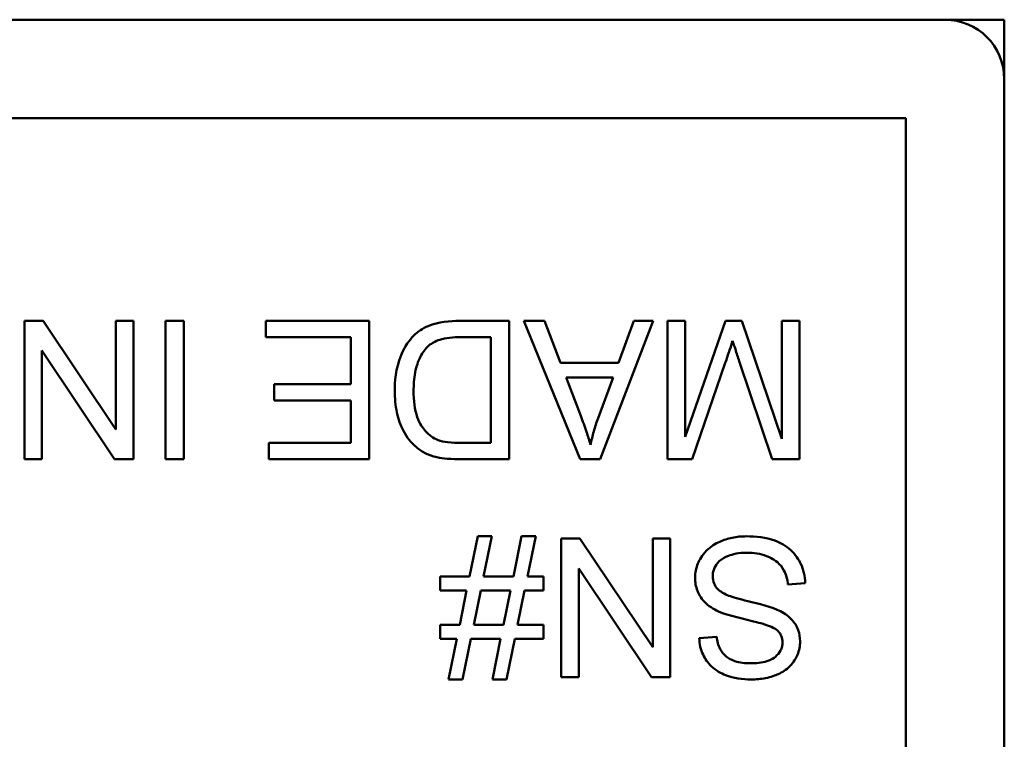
# Model space of a CAD drawing. Header units: inches. Extents: x 7.7 to 68.4, y -5.1 to 39.9.
# Tile 171 of 172: x 60.903 to 61.401, y 38.612 to 38.976. Entities that reach past the tile are written whole.
import ezdxf

# ---------------------------------------------------------------- set-up
doc = ezdxf.new("R2010")
doc.units = ezdxf.units.IN
doc.header["$MEASUREMENT"] = 0
doc.layers.add('Visible Edges(ROSSANSI)', color=7, linetype='Continuous', lineweight=50)

msp = doc.modelspace()

# ---------------------------------------------------------------- linework, layer by layer
at = {"layer": 'Visible Edges(ROSSANSI)'}
for p, q in [((59.93084, 38.97599), (61.37084, 38.97599)), ((61.37084, 38.97599), (61.40084, 38.97599)), ((61.40084, 38.97599), (61.40084, 38.94599)), ((61.40084, 38.94599), (61.40084, 38.25599)), ((59.9506, 38.92623), (61.35109, 38.92623)), ((61.35109, 38.92623), (61.35109, 38.27574)), ((60.91442, 38.82367), (60.90492, 38.82367)), ((60.90492, 38.82367), (60.90492, 38.75367)), ((60.95123, 38.76872), (60.91442, 38.82367)), ((60.96009, 38.82367), (60.95123, 38.82367)), ((60.95123, 38.82367), (60.95123, 38.76872)), ((60.96009, 38.75367), (60.96009, 38.82367)), ((60.98559, 38.82367), (60.97631, 38.82367)), ((60.97631, 38.82367), (60.97631, 38.75367)), ((60.98559, 38.75367), (60.98559, 38.82367)), ((61.07939, 38.82367), (61.0271, 38.82367)), ((61.0271, 38.82367), (61.0271, 38.8154)), ((61.07939, 38.75367), (61.07939, 38.82367)), ((61.15024, 38.82367), (61.12495, 38.82367)), ((61.15024, 38.75367), (61.15024, 38.82367)), ((61.16817, 38.82367), (61.1576, 38.82367)), ((61.1576, 38.82367), (61.1862, 38.75367)), ((61.17628, 38.80249), (61.16817, 38.82367)), ((61.19623, 38.75367), (61.22312, 38.82367)), ((61.2133, 38.82367), (61.20562, 38.80249)), ((61.22312, 38.82367), (61.2133, 38.82367)), ((61.23929, 38.82367), (61.23038, 38.82367)), ((61.23038, 38.82367), (61.23038, 38.75367)), ((61.25972, 38.82367), (61.23929, 38.76509)), ((61.23929, 38.76509), (61.23929, 38.82367)), ((61.26804, 38.82367), (61.25972, 38.82367)), ((61.28832, 38.76407), (61.26804, 38.82367)), ((61.29723, 38.82367), (61.28832, 38.82367)), ((61.28832, 38.82367), (61.28832, 38.76407)), ((61.29723, 38.75367), (61.29723, 38.82367)), ((61.0271, 38.8154), (61.0701, 38.8154)), ((61.0701, 38.8154), (61.0701, 38.79161)), ((61.12602, 38.8154), (61.14096, 38.8154)), ((61.14096, 38.8154), (61.14096, 38.76194)), ((60.91378, 38.75367), (60.91378, 38.80862)), ((60.91378, 38.80862), (60.95059, 38.75367)), ((61.20562, 38.80249), (61.17628, 38.80249)), ((61.26671, 38.80324), (61.2833, 38.75367)), ((61.24281, 38.75367), (61.25961, 38.80238)), ((61.18652, 38.77555), (61.17916, 38.79497)), ((61.17916, 38.79497), (61.20295, 38.79497)), ((61.20295, 38.79497), (61.19522, 38.77443)), ((61.0701, 38.79161), (61.03131, 38.79161)), ((61.03131, 38.79161), (61.03131, 38.78334)), ((61.03131, 38.78334), (61.0701, 38.78334)), ((61.0701, 38.78334), (61.0701, 38.76194)), ((61.0701, 38.76194), (61.0287, 38.76194)), ((61.0287, 38.76194), (61.0287, 38.75367)), ((61.14096, 38.76194), (61.12623, 38.76194)), ((60.90492, 38.75367), (60.91378, 38.75367)), ((60.95059, 38.75367), (60.96009, 38.75367)), ((60.97631, 38.75367), (60.98559, 38.75367)), ((61.0287, 38.75367), (61.07939, 38.75367)), ((61.12612, 38.75367), (61.15024, 38.75367)), ((61.1862, 38.75367), (61.19623, 38.75367)), ((61.23038, 38.75367), (61.24281, 38.75367)), ((61.2833, 38.75367), (61.29723, 38.75367)), ((61.13434, 38.71469), (61.13018, 38.69436)), ((61.14149, 38.71469), (61.13434, 38.71469)), ((61.13733, 38.69436), (61.14149, 38.71469)), ((61.15654, 38.71469), (61.15237, 38.69436)), ((61.16368, 38.71469), (61.15654, 38.71469)), ((61.15952, 38.69436), (61.16368, 38.71469)), ((61.18609, 38.71351), (61.1766, 38.71351)), ((61.1766, 38.71351), (61.1766, 38.64351)), ((61.22291, 38.65856), (61.18609, 38.71351)), ((61.23176, 38.71351), (61.22291, 38.71351)), ((61.22291, 38.71351), (61.22291, 38.65856)), ((61.23176, 38.64351), (61.23176, 38.71351)), ((61.18545, 38.64351), (61.18545, 38.69847)), ((61.18545, 38.69847), (61.22227, 38.64351)), ((61.13018, 38.69436), (61.1154, 38.69436)), ((61.1154, 38.69436), (61.1154, 38.68726)), ((61.15237, 38.69436), (61.13733, 38.69436)), ((61.16758, 38.69436), (61.15952, 38.69436)), ((61.16758, 38.68726), (61.16758, 38.69436)), ((61.29136, 38.69025), (61.30011, 38.691)), ((61.1154, 38.68726), (61.12874, 38.68726)), ((61.12874, 38.68726), (61.12522, 38.66992)), ((61.13237, 38.66992), (61.13589, 38.68726)), ((61.13589, 38.68726), (61.15093, 38.68726)), ((61.15093, 38.68726), (61.14736, 38.66992)), ((61.15456, 38.66992), (61.15808, 38.68726)), ((61.15808, 38.68726), (61.16758, 38.68726)), ((61.12522, 38.66992), (61.1154, 38.66992)), ((61.1154, 38.66992), (61.1154, 38.66283)), ((61.14736, 38.66992), (61.13237, 38.66992)), ((61.16758, 38.66992), (61.15456, 38.66992)), ((61.16758, 38.66283), (61.16758, 38.66992)), ((61.25529, 38.66389), (61.24644, 38.6632)), ((61.1154, 38.66283), (61.12372, 38.66283)), ((61.12372, 38.66283), (61.11956, 38.64234)), ((61.12671, 38.64234), (61.13093, 38.66283)), ((61.13093, 38.66283), (61.14592, 38.66283)), ((61.14592, 38.66283), (61.14176, 38.64234)), ((61.14891, 38.64234), (61.15307, 38.66283)), ((61.15307, 38.66283), (61.16758, 38.66283)), ((61.1766, 38.64351), (61.18545, 38.64351)), ((61.22227, 38.64351), (61.23176, 38.64351)), ((61.11956, 38.64234), (61.12671, 38.64234)), ((61.14176, 38.64234), (61.14891, 38.64234))]:
    msp.add_line(p, q, dxfattribs=at)
msp.add_arc((61.37084, 38.94599), 0.03, 0, 90, dxfattribs=at)
for points, knots in [([(61.12495, 38.82367), (61.12046, 38.82367), (61.11458, 38.82322), (61.10646, 38.81986), (61.10409, 38.81827), (61.09974, 38.81388), (61.09751, 38.81104), (61.09275, 38.79933), (61.09235, 38.79261), (61.09235, 38.7883)], [-0.1200795, -0.1200795, -0.1200795, -0.1200795, -0.0782796, -0.0782796, -0.0553638, -0.0553638, -0.0328697, -0.0328697, 0, 0, 0, 0]), ([(61.10889, 38.81049), (61.10969, 38.81131), (61.11061, 38.812), (61.11294, 38.81335), (61.11428, 38.81385), (61.11805, 38.81507), (61.12191, 38.8154), (61.12602, 38.8154)], [-0.04708302, -0.04708302, -0.04708302, -0.04708302, -0.04035783, -0.04035783, -0.03126514, -0.03126514, 0, 0, 0, 0]), ([(61.25961, 38.80238), (61.26034, 38.80449), (61.26112, 38.80677), (61.26232, 38.81037), (61.26289, 38.81209), (61.26335, 38.81359)], [-0.02908715, -0.02908715, -0.02908715, -0.02908715, -0.01194965, -0.01194965, 0, 0, 0, 0]), ([(61.26335, 38.81359), (61.26377, 38.81223), (61.26429, 38.81064), (61.26536, 38.80732), (61.26606, 38.8052), (61.26671, 38.80324)], [-0.02649368, -0.02649368, -0.02649368, -0.02649368, -0.01572996, -0.01572996, 0, 0, 0, 0]), ([(61.1019, 38.78814), (61.1019, 38.79124), (61.10211, 38.79444), (61.10333, 38.80091), (61.10425, 38.80321), (61.10599, 38.80691), (61.10725, 38.80886), (61.10889, 38.81049)], [-0.04322359, -0.04322359, -0.04322359, -0.04322359, -0.03115537, -0.03115537, -0.01763793, -0.01763793, 0, 0, 0, 0]), ([(61.09235, 38.7883), (61.09235, 38.7846), (61.09267, 38.78089), (61.09419, 38.77382), (61.09528, 38.77074), (61.09842, 38.76479), (61.10063, 38.76201), (61.1034, 38.7597)], [-0.07618913, -0.07618913, -0.07618913, -0.07618913, -0.05129348, -0.05129348, -0.02748299, -0.02748299, 0, 0, 0, 0]), ([(61.11428, 38.76338), (61.11308, 38.76384), (61.11196, 38.76445), (61.10981, 38.76598), (61.10882, 38.76691), (61.10657, 38.76947), (61.10498, 38.77156), (61.10238, 38.77884), (61.1019, 38.78348), (61.1019, 38.78814)], [-0.1050644, -0.1050644, -0.1050644, -0.1050644, -0.0860517, -0.0860517, -0.0659504, -0.0659504, -0.0354965, -0.0354965, 0, 0, 0, 0]), ([(61.19143, 38.76103), (61.19083, 38.76316), (61.19011, 38.7654), (61.1885, 38.77015), (61.1875, 38.77291), (61.18652, 38.77555)], [-0.03821039, -0.03821039, -0.03821039, -0.03821039, -0.02142386, -0.02142386, 0, 0, 0, 0]), ([(61.19522, 38.77443), (61.19442, 38.77222), (61.19371, 38.77), (61.19244, 38.76553), (61.19189, 38.76329), (61.19143, 38.76103)], [-0.03539152, -0.03539152, -0.03539152, -0.03539152, -0.01755394, -0.01755394, 0, 0, 0, 0]), ([(61.12623, 38.76194), (61.12393, 38.76194), (61.12142, 38.76202), (61.11742, 38.76251), (61.11569, 38.76284), (61.11428, 38.76338)], [-0.0269249, -0.0269249, -0.0269249, -0.0269249, -0.01152465, -0.01152465, 0, 0, 0, 0]), ([(61.1034, 38.7597), (61.10482, 38.75848), (61.10638, 38.75746), (61.10984, 38.75576), (61.11171, 38.75513), (61.11364, 38.75468)], [-0.02936972, -0.02936972, -0.02936972, -0.02936972, -0.01506774, -0.01506774, 0, 0, 0, 0]), ([(61.11364, 38.75468), (61.11531, 38.75429), (61.11721, 38.75406), (61.12127, 38.75373), (61.12377, 38.75367), (61.12612, 38.75367)], [-0.03094406, -0.03094406, -0.03094406, -0.03094406, -0.01790256, -0.01790256, 0, 0, 0, 0]), ([(61.27023, 38.71469), (61.26785, 38.71469), (61.26548, 38.71448), (61.26095, 38.71356), (61.25883, 38.71288), (61.25476, 38.71103), (61.25233, 38.70963), (61.24781, 38.70512), (61.24653, 38.70269), (61.24484, 38.69864), (61.24436, 38.69623), (61.24436, 38.69372)], [-0.07460843, -0.07460843, -0.07460843, -0.07460843, -0.06031583, -0.06031583, -0.04686611, -0.04686611, -0.0334595, -0.0334595, -0.0191311, -0.0191311, 0, 0, 0, 0]), ([(61.30011, 38.691), (61.30006, 38.69273), (61.29985, 38.69446), (61.29906, 38.69778), (61.29851, 38.69936), (61.29682, 38.70287), (61.29526, 38.70539), (61.29043, 38.70984), (61.2877, 38.71141), (61.28018, 38.71415), (61.27506, 38.71469), (61.27023, 38.71469)], [-0.1265646, -0.1265646, -0.1265646, -0.1265646, -0.1063105, -0.1063105, -0.0867708, -0.0867708, -0.06092, -0.06092, -0.0367883, -0.0367883, 0, 0, 0, 0]), ([(61.25327, 38.69452), (61.25327, 38.69526), (61.25334, 38.696), (61.25367, 38.69744), (61.25391, 38.69813), (61.25467, 38.69975), (61.25537, 38.70091), (61.25792, 38.70327), (61.25954, 38.70416), (61.2633, 38.70562), (61.26633, 38.70642), (61.27066, 38.70642)], [-0.1198464, -0.1198464, -0.1198464, -0.1198464, -0.1021476, -0.1021476, -0.0845665, -0.0845665, -0.0597157, -0.0597157, -0.033016, -0.033016, 0, 0, 0, 0]), ([(61.27066, 38.70642), (61.27402, 38.70642), (61.27734, 38.70592), (61.28166, 38.70426), (61.28394, 38.70329), (61.2874, 38.70042), (61.28845, 38.6991), (61.29045, 38.69525), (61.29106, 38.69273), (61.29136, 38.69025)], [-0.107324, -0.107324, -0.107324, -0.107324, -0.0533157, -0.0533157, -0.0330085, -0.0330085, -0.0190304, -0.0190304, 0, 0, 0, 0]), ([(61.24436, 38.69372), (61.24436, 38.69147), (61.24471, 38.68926), (61.24608, 38.68568), (61.24706, 38.68367), (61.25106, 38.67948), (61.2536, 38.67788), (61.25625, 38.67664)], [-0.07507244, -0.07507244, -0.07507244, -0.07507244, -0.04408363, -0.04408363, -0.02229668, -0.02229668, 0, 0, 0, 0]), ([(61.26148, 38.68465), (61.26038, 38.68506), (61.25928, 38.68555), (61.25742, 38.68664), (61.2566, 38.68723), (61.25491, 38.6889), (61.25434, 38.6899), (61.25348, 38.69198), (61.25327, 38.69323), (61.25327, 38.69452)], [-0.02852942, -0.02852942, -0.02852942, -0.02852942, -0.02232332, -0.02232332, -0.01714408, -0.01714408, -0.00977945, -0.00977945, 0, 0, 0, 0]), ([(61.28757, 38.6768), (61.28356, 38.67895), (61.27608, 38.68067), (61.26692, 38.68295), (61.26327, 38.68394), (61.26148, 38.68465)], [-0.03234716, -0.03234716, -0.03234716, -0.03234716, -0.01467423, -0.01467423, 0, 0, 0, 0]), ([(61.25625, 38.67664), (61.26082, 38.67457), (61.26991, 38.67271), (61.27838, 38.67053), (61.28167, 38.66955), (61.28464, 38.66807), (61.28534, 38.66766), (61.28586, 38.6672)], [-0.05341386, -0.05341386, -0.05341386, -0.05341386, -0.02217686, -0.02217686, -0.00529645, -0.00529645, 0, 0, 0, 0]), ([(61.2975, 38.6616), (61.2975, 38.66352), (61.2972, 38.66541), (61.29602, 38.66868), (61.29517, 38.6704), (61.29201, 38.67408), (61.28987, 38.67561), (61.28757, 38.6768)], [-0.05817705, -0.05817705, -0.05817705, -0.05817705, -0.03691839, -0.03691839, -0.0197421, -0.0197421, 0, 0, 0, 0]), ([(61.24644, 38.6632), (61.24649, 38.66173), (61.24667, 38.66028), (61.24732, 38.65748), (61.24778, 38.65614), (61.24939, 38.65269), (61.25077, 38.65067), (61.25495, 38.6467), (61.25755, 38.64536), (61.26391, 38.64289), (61.26836, 38.64228), (61.27279, 38.64228)], [-0.08343018, -0.08343018, -0.08343018, -0.08343018, -0.07466311, -0.07466311, -0.06617295, -0.06617295, -0.05190279, -0.05190279, -0.03376526, -0.03376526, 0, 0, 0, 0]), ([(61.27242, 38.65045), (61.26977, 38.65045), (61.26696, 38.65072), (61.26222, 38.65229), (61.26086, 38.65324), (61.25879, 38.65496), (61.2578, 38.65622), (61.25604, 38.65959), (61.25552, 38.66173), (61.25529, 38.66389)], [-0.04613229, -0.04613229, -0.04613229, -0.04613229, -0.03698273, -0.03698273, -0.02895659, -0.02895659, -0.01653601, -0.01653601, 0, 0, 0, 0]), ([(61.28586, 38.6672), (61.28632, 38.66679), (61.28673, 38.66634), (61.28744, 38.66536), (61.28773, 38.66484), (61.2884, 38.66324), (61.28859, 38.66211), (61.28859, 38.66096)], [-0.01796358, -0.01796358, -0.01796358, -0.01796358, -0.0132861, -0.0132861, -0.00877245, -0.00877245, 0, 0, 0, 0]), ([(61.28859, 38.66096), (61.28859, 38.66027), (61.28851, 38.65958), (61.2882, 38.65825), (61.28796, 38.65761), (61.28701, 38.65576), (61.2861, 38.6547), (61.28427, 38.65316), (61.28301, 38.65223), (61.27814, 38.65069), (61.27514, 38.65045), (61.27242, 38.65045)], [-0.08933799, -0.08933799, -0.08933799, -0.08933799, -0.07672435, -0.07672435, -0.06432005, -0.06432005, -0.03885678, -0.03885678, -0.02076792, -0.02076792, 0, 0, 0, 0]), ([(61.27279, 38.64228), (61.2752, 38.64228), (61.27759, 38.64249), (61.28284, 38.64353), (61.28499, 38.64436), (61.28853, 38.64596), (61.29052, 38.64724), (61.29427, 38.65094), (61.29546, 38.65315), (61.29705, 38.65696), (61.2975, 38.65923), (61.2975, 38.6616)], [-0.05528023, -0.05528023, -0.05528023, -0.05528023, -0.04954856, -0.04954856, -0.0425134, -0.0425134, -0.03148023, -0.03148023, -0.01801418, -0.01801418, 0, 0, 0, 0])]:
    msp.add_open_spline(points, degree=3, knots=knots, dxfattribs=at)

doc.saveas('drawing.dxf')
